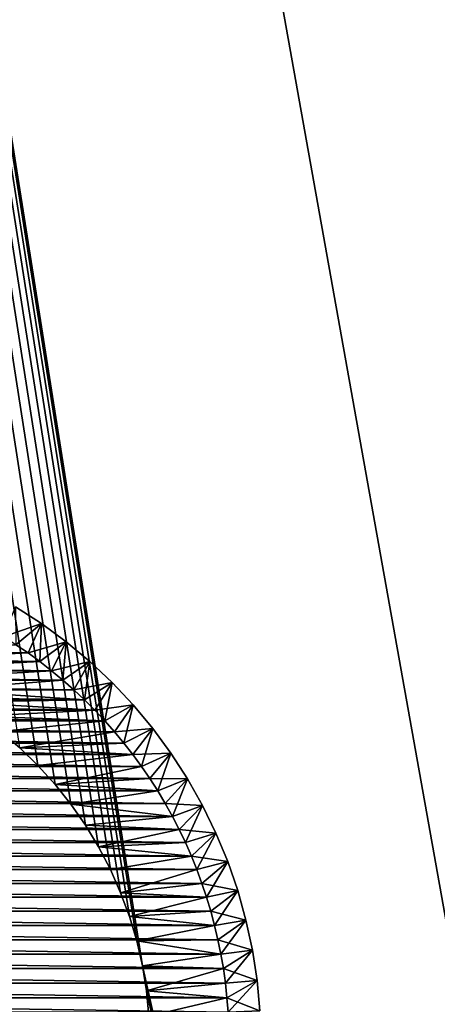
# Model space of a CAD drawing. Extents: x -260 to 260, y -882 to 882.
# Tile 48 of 234: x 208 to 222, y -599 to -568. Entities that reach past the tile are written whole.
import ezdxf

# ---------------------------------------------------------------- set-up
doc = ezdxf.new("R2010")
doc.units = 0
doc.header["$LTSCALE"] = 21.359881
for name, color, linetype in [('1', 7, 'CONTINUOUS'), ('11', 7, 'CONTINUOUS'), ('12', 7, 'CONTINUOUS'), ('17', 7, 'CONTINUOUS'), ('2', 7, 'CONTINUOUS'), ('7', 7, 'CONTINUOUS'), ('86', 7, 'CONTINUOUS'), ('88', 7, 'CONTINUOUS')]:
    doc.layers.add(name, color=color, linetype=linetype)

msp = doc.modelspace()

# ---------------------------------------------------------------- linework, layer by layer
at = {"layer": '1', "color": 7, "linetype": 'CONTINUOUS'}
for points in [[(-253.525, 0), (-253.525, -812.5), (253.525, 0), (-253.525, 0)], [(253.525, 0), (-253.525, -812.5), (253.525, -812.5), (253.525, 0)]]:
    msp.add_3dface(points, dxfattribs=at)
at = {"layer": '11', "color": 7, "linetype": 'CONTINUOUS'}
for points in [[(208.285, -587.496, -20), (201.995, -587.66, -20), (208.667, -587.757, -20), (208.285, -587.496, -20)], [(201.995, -587.66, -20), (202.782, -587.813, -20), (208.667, -587.757, -20), (201.995, -587.66, -20)], [(202.782, -587.813, -20), (203.557, -588.017, -20), (208.667, -587.757, -20), (202.782, -587.813, -20)], [(208.667, -587.757, -20), (203.557, -588.017, -20), (209.04, -588.03, -20), (208.667, -587.757, -20)], [(203.557, -588.017, -20), (204.317, -588.269, -20), (209.04, -588.03, -20), (203.557, -588.017, -20)], [(209.04, -588.03, -20), (204.317, -588.269, -20), (209.404, -588.314, -20), (209.04, -588.03, -20)], [(204.317, -588.269, -20), (205.06, -588.57, -20), (209.404, -588.314, -20), (204.317, -588.269, -20)], [(209.404, -588.314, -20), (205.06, -588.57, -20), (209.759, -588.609, -20), (209.404, -588.314, -20)], [(205.06, -588.57, -20), (205.782, -588.917, -20), (209.759, -588.609, -20), (205.06, -588.57, -20)], [(209.759, -588.609, -20), (205.782, -588.917, -20), (210.105, -588.915, -20), (209.759, -588.609, -20)], [(210.105, -588.915, -20), (205.782, -588.917, -20), (210.442, -589.231, -20), (210.105, -588.915, -20)], [(205.782, -588.917, -20), (206.48, -589.311, -20), (210.442, -589.231, -20), (205.782, -588.917, -20)], [(210.442, -589.231, -20), (206.48, -589.311, -20), (210.769, -589.558, -20), (210.442, -589.231, -20)], [(206.48, -589.311, -20), (207.152, -589.748, -20), (210.769, -589.558, -20), (206.48, -589.311, -20)], [(210.769, -589.558, -20), (207.152, -589.748, -20), (211.085, -589.895, -20), (210.769, -589.558, -20)], [(207.152, -589.748, -20), (207.794, -590.227, -20), (211.085, -589.895, -20), (207.152, -589.748, -20)], [(211.085, -589.895, -20), (207.794, -590.227, -20), (211.391, -590.241, -20), (211.085, -589.895, -20)], [(207.794, -590.227, -20), (208.404, -590.747, -20), (211.391, -590.241, -20), (207.794, -590.227, -20)], [(211.391, -590.241, -20), (208.404, -590.747, -20), (211.686, -590.596, -20), (211.391, -590.241, -20)], [(211.686, -590.596, -20), (208.404, -590.747, -20), (211.97, -590.96, -20), (211.686, -590.596, -20)], [(208.404, -590.747, -20), (208.979, -591.304, -20), (211.97, -590.96, -20), (208.404, -590.747, -20)], [(211.97, -590.96, -20), (208.979, -591.304, -20), (212.243, -591.333, -20), (211.97, -590.96, -20)], [(208.979, -591.304, -20), (209.518, -591.897, -20), (212.243, -591.333, -20), (208.979, -591.304, -20)], [(212.243, -591.333, -20), (209.518, -591.897, -20), (212.504, -591.715, -20), (212.243, -591.333, -20)], [(212.504, -591.715, -20), (209.518, -591.897, -20), (212.753, -592.104, -20), (212.504, -591.715, -20)], [(209.518, -591.897, -20), (210.018, -592.524, -20), (212.753, -592.104, -20), (209.518, -591.897, -20)], [(212.753, -592.104, -20), (210.018, -592.524, -20), (212.99, -592.5, -20), (212.753, -592.104, -20)], [(212.99, -592.5, -20), (210.018, -592.524, -20), (213.215, -592.904, -20), (212.99, -592.5, -20)], [(210.018, -592.524, -20), (210.476, -593.181, -20), (213.215, -592.904, -20), (210.018, -592.524, -20)], [(213.215, -592.904, -20), (210.476, -593.181, -20), (213.427, -593.314, -20), (213.215, -592.904, -20)], [(210.476, -593.181, -20), (210.891, -593.866, -20), (213.427, -593.314, -20), (210.476, -593.181, -20)], [(213.427, -593.314, -20), (210.891, -593.866, -20), (213.627, -593.731, -20), (213.427, -593.314, -20)], [(213.627, -593.731, -20), (210.891, -593.866, -20), (213.814, -594.153, -20), (213.627, -593.731, -20)], [(210.891, -593.866, -20), (211.262, -594.576, -20), (213.814, -594.153, -20), (210.891, -593.866, -20)], [(213.814, -594.153, -20), (211.262, -594.576, -20), (213.987, -594.581, -20), (213.814, -594.153, -20)], [(211.262, -594.576, -20), (211.586, -595.309, -20), (213.987, -594.581, -20), (211.262, -594.576, -20)], [(213.987, -594.581, -20), (211.586, -595.309, -20), (214.147, -595.015, -20), (213.987, -594.581, -20)], [(214.147, -595.015, -20), (211.586, -595.309, -20), (214.294, -595.453, -20), (214.147, -595.015, -20)], [(211.586, -595.309, -20), (211.863, -596.061, -20), (214.294, -595.453, -20), (211.586, -595.309, -20)], [(214.294, -595.453, -20), (211.863, -596.061, -20), (214.427, -595.895, -20), (214.294, -595.453, -20)], [(214.427, -595.895, -20), (211.863, -596.061, -20), (214.547, -596.341, -20), (214.427, -595.895, -20)], [(211.863, -596.061, -20), (212.091, -596.829, -20), (214.547, -596.341, -20), (211.863, -596.061, -20)], [(214.547, -596.341, -20), (212.091, -596.829, -20), (214.653, -596.791, -20), (214.547, -596.341, -20)], [(214.653, -596.791, -20), (212.091, -596.829, -20), (214.745, -597.244, -20), (214.653, -596.791, -20)], [(212.091, -596.829, -20), (212.27, -597.611, -20), (214.745, -597.244, -20), (212.091, -596.829, -20)], [(214.745, -597.244, -20), (212.27, -597.611, -20), (214.822, -597.699, -20), (214.745, -597.244, -20)], [(212.27, -597.611, -20), (212.397, -598.402, -20), (214.822, -597.699, -20), (212.27, -597.611, -20)], [(214.822, -597.699, -20), (212.397, -598.402, -20), (214.886, -598.157, -20), (214.822, -597.699, -20)], [(214.886, -598.157, -20), (212.397, -598.402, -20), (214.936, -598.616, -20), (214.886, -598.157, -20)], [(212.397, -598.402, -20), (212.474, -599.199, -20), (214.936, -598.616, -20), (212.397, -598.402, -20)], [(214.936, -598.616, -20), (212.474, -599.199, -20), (214.972, -599.077, -20), (214.936, -598.616, -20)]]:
    msp.add_3dface(points, dxfattribs=at)
at = {"layer": '12', "color": 7, "linetype": 'CONTINUOUS'}
for points in [[(191.715, -587.496, -70), (208.667, -587.757, -70), (191.333, -587.757, -70), (191.715, -587.496, -70)], [(208.285, -587.496, -70), (208.667, -587.757, -70), (191.715, -587.496, -70), (208.285, -587.496, -70)], [(191.333, -587.757, -70), (209.04, -588.03, -70), (190.96, -588.03, -70), (191.333, -587.757, -70)], [(208.667, -587.757, -70), (209.04, -588.03, -70), (191.333, -587.757, -70), (208.667, -587.757, -70)], [(190.96, -588.03, -70), (209.404, -588.314, -70), (190.596, -588.314, -70), (190.96, -588.03, -70)], [(209.04, -588.03, -70), (209.404, -588.314, -70), (190.96, -588.03, -70), (209.04, -588.03, -70)], [(190.596, -588.314, -70), (209.759, -588.609, -70), (190.241, -588.609, -70), (190.596, -588.314, -70)], [(209.404, -588.314, -70), (209.759, -588.609, -70), (190.596, -588.314, -70), (209.404, -588.314, -70)], [(190.241, -588.609, -70), (210.105, -588.915, -70), (189.895, -588.915, -70), (190.241, -588.609, -70)], [(209.759, -588.609, -70), (210.105, -588.915, -70), (190.241, -588.609, -70), (209.759, -588.609, -70)], [(189.895, -588.915, -70), (210.442, -589.231, -70), (189.558, -589.231, -70), (189.895, -588.915, -70)], [(210.105, -588.915, -70), (210.442, -589.231, -70), (189.895, -588.915, -70), (210.105, -588.915, -70)], [(189.558, -589.231, -70), (210.769, -589.558, -70), (189.231, -589.558, -70), (189.558, -589.231, -70)], [(210.442, -589.231, -70), (210.769, -589.558, -70), (189.558, -589.231, -70), (210.442, -589.231, -70)], [(189.231, -589.558, -70), (211.085, -589.895, -70), (188.915, -589.895, -70), (189.231, -589.558, -70)], [(210.769, -589.558, -70), (211.085, -589.895, -70), (189.231, -589.558, -70), (210.769, -589.558, -70)], [(188.915, -589.895, -70), (211.391, -590.241, -70), (188.609, -590.241, -70), (188.915, -589.895, -70)], [(211.085, -589.895, -70), (211.391, -590.241, -70), (188.915, -589.895, -70), (211.085, -589.895, -70)], [(188.609, -590.241, -70), (211.686, -590.596, -70), (188.314, -590.596, -70), (188.609, -590.241, -70)], [(211.391, -590.241, -70), (211.686, -590.596, -70), (188.609, -590.241, -70), (211.391, -590.241, -70)], [(188.314, -590.596, -70), (211.97, -590.96, -70), (188.03, -590.96, -70), (188.314, -590.596, -70)], [(211.686, -590.596, -70), (211.97, -590.96, -70), (188.314, -590.596, -70), (211.686, -590.596, -70)], [(188.03, -590.96, -70), (212.243, -591.333, -70), (187.757, -591.333, -70), (188.03, -590.96, -70)], [(211.97, -590.96, -70), (212.243, -591.333, -70), (188.03, -590.96, -70), (211.97, -590.96, -70)], [(187.757, -591.333, -70), (212.504, -591.715, -70), (187.496, -591.715, -70), (187.757, -591.333, -70)], [(212.243, -591.333, -70), (212.504, -591.715, -70), (187.757, -591.333, -70), (212.243, -591.333, -70)], [(187.496, -591.715, -70), (212.753, -592.104, -70), (187.247, -592.104, -70), (187.496, -591.715, -70)], [(212.504, -591.715, -70), (212.753, -592.104, -70), (187.496, -591.715, -70), (212.504, -591.715, -70)], [(187.247, -592.104, -70), (212.99, -592.5, -70), (187.01, -592.5, -70), (187.247, -592.104, -70)], [(212.753, -592.104, -70), (212.99, -592.5, -70), (187.247, -592.104, -70), (212.753, -592.104, -70)], [(187.01, -592.5, -70), (213.215, -592.904, -70), (186.785, -592.904, -70), (187.01, -592.5, -70)], [(212.99, -592.5, -70), (213.215, -592.904, -70), (187.01, -592.5, -70), (212.99, -592.5, -70)], [(186.785, -592.904, -70), (213.427, -593.314, -70), (186.573, -593.314, -70), (186.785, -592.904, -70)], [(213.215, -592.904, -70), (213.427, -593.314, -70), (186.785, -592.904, -70), (213.215, -592.904, -70)], [(186.573, -593.314, -70), (213.627, -593.731, -70), (186.373, -593.731, -70), (186.573, -593.314, -70)], [(213.427, -593.314, -70), (213.627, -593.731, -70), (186.573, -593.314, -70), (213.427, -593.314, -70)], [(186.373, -593.731, -70), (213.814, -594.153, -70), (186.186, -594.153, -70), (186.373, -593.731, -70)], [(213.627, -593.731, -70), (213.814, -594.153, -70), (186.373, -593.731, -70), (213.627, -593.731, -70)], [(186.186, -594.153, -70), (213.987, -594.581, -70), (186.013, -594.581, -70), (186.186, -594.153, -70)], [(213.814, -594.153, -70), (213.987, -594.581, -70), (186.186, -594.153, -70), (213.814, -594.153, -70)], [(186.013, -594.581, -70), (214.147, -595.015, -70), (185.853, -595.015, -70), (186.013, -594.581, -70)], [(213.987, -594.581, -70), (214.147, -595.015, -70), (186.013, -594.581, -70), (213.987, -594.581, -70)], [(185.853, -595.015, -70), (214.294, -595.453, -70), (185.706, -595.453, -70), (185.853, -595.015, -70)], [(214.147, -595.015, -70), (214.294, -595.453, -70), (185.853, -595.015, -70), (214.147, -595.015, -70)], [(185.706, -595.453, -70), (214.427, -595.895, -70), (185.573, -595.895, -70), (185.706, -595.453, -70)], [(214.294, -595.453, -70), (214.427, -595.895, -70), (185.706, -595.453, -70), (214.294, -595.453, -70)], [(185.573, -595.895, -70), (214.547, -596.341, -70), (185.453, -596.341, -70), (185.573, -595.895, -70)], [(214.427, -595.895, -70), (214.547, -596.341, -70), (185.573, -595.895, -70), (214.427, -595.895, -70)], [(185.453, -596.341, -70), (214.653, -596.791, -70), (185.347, -596.791, -70), (185.453, -596.341, -70)], [(214.547, -596.341, -70), (214.653, -596.791, -70), (185.453, -596.341, -70), (214.547, -596.341, -70)], [(185.347, -596.791, -70), (214.745, -597.244, -70), (185.255, -597.244, -70), (185.347, -596.791, -70)], [(214.653, -596.791, -70), (214.745, -597.244, -70), (185.347, -596.791, -70), (214.653, -596.791, -70)], [(185.255, -597.244, -70), (214.822, -597.699, -70), (185.178, -597.699, -70), (185.255, -597.244, -70)], [(214.745, -597.244, -70), (214.822, -597.699, -70), (185.255, -597.244, -70), (214.745, -597.244, -70)], [(185.178, -597.699, -70), (214.886, -598.157, -70), (185.114, -598.157, -70), (185.178, -597.699, -70)], [(214.822, -597.699, -70), (214.886, -598.157, -70), (185.178, -597.699, -70), (214.822, -597.699, -70)], [(185.114, -598.157, -70), (214.936, -598.616, -70), (185.064, -598.616, -70), (185.114, -598.157, -70)], [(214.886, -598.157, -70), (214.936, -598.616, -70), (185.114, -598.157, -70), (214.886, -598.157, -70)], [(185.064, -598.616, -70), (214.972, -599.077, -70), (185.028, -599.077, -70), (185.064, -598.616, -70)], [(214.936, -598.616, -70), (214.972, -599.077, -70), (185.064, -598.616, -70), (214.936, -598.616, -70)]]:
    msp.add_3dface(points, dxfattribs=at)
at = {"layer": '17', "color": 7, "linetype": 'CONTINUOUS'}
for points in [[(208.277, -586.307, -21), (209.089, -586.832, -21), (208.277, -586.307, -69), (208.277, -586.307, -21)], [(208.277, -586.307, -69), (209.089, -586.832, -21), (209.089, -586.832, -69), (208.277, -586.307, -69)], [(209.089, -586.832, -21), (209.868, -587.405, -21), (209.089, -586.832, -69), (209.089, -586.832, -21)], [(209.089, -586.832, -69), (209.868, -587.405, -21), (209.868, -587.405, -69), (209.089, -586.832, -69)], [(209.868, -587.405, -21), (210.61, -588.024, -21), (209.868, -587.405, -69), (209.868, -587.405, -21)], [(209.868, -587.405, -69), (210.61, -588.024, -21), (210.61, -588.024, -69), (209.868, -587.405, -69)], [(210.61, -588.024, -21), (211.314, -588.686, -21), (210.61, -588.024, -69), (210.61, -588.024, -21)], [(210.61, -588.024, -69), (211.314, -588.686, -21), (211.314, -588.686, -69), (210.61, -588.024, -69)], [(211.314, -588.686, -21), (211.976, -589.39, -21), (211.314, -588.686, -69), (211.314, -588.686, -21)], [(211.314, -588.686, -69), (211.976, -589.39, -21), (211.976, -589.39, -69), (211.314, -588.686, -69)], [(211.976, -589.39, -21), (212.595, -590.132, -21), (211.976, -589.39, -69), (211.976, -589.39, -21)], [(211.976, -589.39, -69), (212.595, -590.132, -21), (212.595, -590.132, -69), (211.976, -589.39, -69)], [(212.595, -590.132, -21), (213.168, -590.911, -21), (212.595, -590.132, -69), (212.595, -590.132, -21)], [(212.595, -590.132, -69), (213.168, -590.911, -21), (213.168, -590.911, -69), (212.595, -590.132, -69)], [(213.168, -590.911, -21), (213.693, -591.723, -21), (213.168, -590.911, -69), (213.168, -590.911, -21)], [(213.168, -590.911, -69), (213.693, -591.723, -21), (213.693, -591.723, -69), (213.168, -590.911, -69)], [(213.693, -591.723, -21), (214.167, -592.564, -21), (213.693, -591.723, -69), (213.693, -591.723, -21)], [(213.693, -591.723, -69), (214.167, -592.564, -21), (214.167, -592.564, -69), (213.693, -591.723, -69)], [(214.167, -592.564, -21), (214.59, -593.433, -21), (214.167, -592.564, -69), (214.167, -592.564, -21)], [(214.167, -592.564, -69), (214.59, -593.433, -21), (214.59, -593.433, -69), (214.167, -592.564, -69)], [(214.59, -593.433, -21), (214.96, -594.326, -21), (214.59, -593.433, -69), (214.59, -593.433, -21)], [(214.59, -593.433, -69), (214.96, -594.326, -21), (214.96, -594.326, -69), (214.59, -593.433, -69)], [(214.96, -594.326, -21), (215.276, -595.24, -21), (214.96, -594.326, -69), (214.96, -594.326, -21)], [(214.96, -594.326, -69), (215.276, -595.24, -21), (215.276, -595.24, -69), (214.96, -594.326, -69)], [(215.276, -595.24, -21), (215.535, -596.171, -21), (215.276, -595.24, -69), (215.276, -595.24, -21)], [(215.276, -595.24, -69), (215.535, -596.171, -21), (215.535, -596.171, -69), (215.276, -595.24, -69)], [(215.535, -596.171, -21), (215.738, -597.116, -21), (215.535, -596.171, -69), (215.535, -596.171, -21)], [(215.535, -596.171, -69), (215.738, -597.116, -21), (215.738, -597.116, -69), (215.535, -596.171, -69)], [(215.738, -597.116, -21), (215.883, -598.071, -21), (215.738, -597.116, -69), (215.738, -597.116, -21)], [(215.738, -597.116, -69), (215.883, -598.071, -21), (215.883, -598.071, -69), (215.738, -597.116, -69)], [(215.883, -598.071, -21), (215.971, -599.034, -21), (215.883, -598.071, -69), (215.883, -598.071, -21)], [(215.883, -598.071, -69), (215.971, -599.034, -21), (215.971, -599.034, -69), (215.883, -598.071, -69)]]:
    msp.add_3dface(points, dxfattribs=at)
at = {"layer": '2', "color": 7, "linetype": 'CONTINUOUS'}
for points in [[(152.5, -85, -9), (260.487, -812.5, -9), (136.739, -120, -9), (152.5, -85, -9)], [(237.5, -85, -9), (260.487, -812.5, -9), (152.5, -85, -9), (237.5, -85, -9)], [(260.487, -812.5, -9), (212.27, -597.611, -9), (136.739, -120, -9), (260.487, -812.5, -9)], [(208.979, -591.304, -9), (208.404, -590.747, -9), (136.739, -120, -9), (208.979, -591.304, -9)], [(209.518, -591.897, -9), (208.979, -591.304, -9), (136.739, -120, -9), (209.518, -591.897, -9)], [(210.018, -592.524, -9), (209.518, -591.897, -9), (136.739, -120, -9), (210.018, -592.524, -9)], [(210.476, -593.181, -9), (210.018, -592.524, -9), (136.739, -120, -9), (210.476, -593.181, -9)], [(210.891, -593.866, -9), (210.476, -593.181, -9), (136.739, -120, -9), (210.891, -593.866, -9)], [(211.262, -594.576, -9), (210.891, -593.866, -9), (136.739, -120, -9), (211.262, -594.576, -9)], [(211.586, -595.309, -9), (211.262, -594.576, -9), (136.739, -120, -9), (211.586, -595.309, -9)], [(211.863, -596.061, -9), (211.586, -595.309, -9), (136.739, -120, -9), (211.863, -596.061, -9)], [(212.091, -596.829, -9), (211.863, -596.061, -9), (136.739, -120, -9), (212.091, -596.829, -9)], [(212.27, -597.611, -9), (212.091, -596.829, -9), (136.739, -120, -9), (212.27, -597.611, -9)], [(212.27, -597.611, -9), (260.487, -812.5, -9), (212.397, -598.402, -9), (212.27, -597.611, -9)], [(212.397, -598.402, -9), (260.487, -812.5, -9), (212.474, -599.199, -9), (212.397, -598.402, -9)]]:
    msp.add_3dface(points, dxfattribs=at)
at = {"layer": '7', "color": 7, "linetype": 'CONTINUOUS'}
for points in [[(207.794, -590.227, -20), (208.404, -590.747, -9), (208.404, -590.747, -20), (207.794, -590.227, -20)], [(208.404, -590.747, -9), (208.979, -591.304, -9), (208.404, -590.747, -20), (208.404, -590.747, -9)], [(208.404, -590.747, -20), (208.979, -591.304, -9), (208.979, -591.304, -20), (208.404, -590.747, -20)], [(208.979, -591.304, -9), (209.518, -591.897, -9), (208.979, -591.304, -20), (208.979, -591.304, -9)], [(208.979, -591.304, -20), (209.518, -591.897, -9), (209.518, -591.897, -20), (208.979, -591.304, -20)], [(209.518, -591.897, -9), (210.018, -592.524, -9), (209.518, -591.897, -20), (209.518, -591.897, -9)], [(209.518, -591.897, -20), (210.018, -592.524, -9), (210.018, -592.524, -20), (209.518, -591.897, -20)], [(210.018, -592.524, -9), (210.476, -593.181, -9), (210.018, -592.524, -20), (210.018, -592.524, -9)], [(210.018, -592.524, -20), (210.476, -593.181, -9), (210.476, -593.181, -20), (210.018, -592.524, -20)], [(210.476, -593.181, -9), (210.891, -593.866, -9), (210.476, -593.181, -20), (210.476, -593.181, -9)], [(210.476, -593.181, -20), (210.891, -593.866, -9), (210.891, -593.866, -20), (210.476, -593.181, -20)], [(210.891, -593.866, -9), (211.262, -594.576, -9), (210.891, -593.866, -20), (210.891, -593.866, -9)], [(210.891, -593.866, -20), (211.262, -594.576, -9), (211.262, -594.576, -20), (210.891, -593.866, -20)], [(211.262, -594.576, -9), (211.586, -595.309, -9), (211.262, -594.576, -20), (211.262, -594.576, -9)], [(211.262, -594.576, -20), (211.586, -595.309, -9), (211.586, -595.309, -20), (211.262, -594.576, -20)], [(211.586, -595.309, -9), (211.863, -596.061, -9), (211.586, -595.309, -20), (211.586, -595.309, -9)], [(211.586, -595.309, -20), (211.863, -596.061, -9), (211.863, -596.061, -20), (211.586, -595.309, -20)], [(211.863, -596.061, -9), (212.091, -596.829, -9), (211.863, -596.061, -20), (211.863, -596.061, -9)], [(211.863, -596.061, -20), (212.091, -596.829, -9), (212.091, -596.829, -20), (211.863, -596.061, -20)], [(212.091, -596.829, -9), (212.27, -597.611, -9), (212.091, -596.829, -20), (212.091, -596.829, -9)], [(212.091, -596.829, -20), (212.27, -597.611, -9), (212.27, -597.611, -20), (212.091, -596.829, -20)], [(212.27, -597.611, -9), (212.397, -598.402, -9), (212.27, -597.611, -20), (212.27, -597.611, -9)], [(212.27, -597.611, -20), (212.397, -598.402, -9), (212.397, -598.402, -20), (212.27, -597.611, -20)], [(212.397, -598.402, -9), (212.474, -599.199, -9), (212.397, -598.402, -20), (212.397, -598.402, -9)], [(212.397, -598.402, -20), (212.474, -599.199, -9), (212.474, -599.199, -20), (212.397, -598.402, -20)]]:
    msp.add_3dface(points, dxfattribs=at)
at = {"layer": '86', "color": 7, "linetype": 'CONTINUOUS'}
for points in [[(208.285, -587.496, -20), (209.089, -586.832, -21), (208.277, -586.307, -21), (208.285, -587.496, -20)], [(208.285, -587.496, -20), (208.667, -587.757, -20), (209.089, -586.832, -21), (208.285, -587.496, -20)], [(208.667, -587.757, -20), (209.04, -588.03, -20), (209.089, -586.832, -21), (208.667, -587.757, -20)], [(209.04, -588.03, -20), (209.868, -587.405, -21), (209.089, -586.832, -21), (209.04, -588.03, -20)], [(209.04, -588.03, -20), (209.404, -588.314, -20), (209.868, -587.405, -21), (209.04, -588.03, -20)], [(209.404, -588.314, -20), (209.759, -588.609, -20), (209.868, -587.405, -21), (209.404, -588.314, -20)], [(209.759, -588.609, -20), (210.61, -588.024, -21), (209.868, -587.405, -21), (209.759, -588.609, -20)], [(209.759, -588.609, -20), (210.105, -588.915, -20), (210.61, -588.024, -21), (209.759, -588.609, -20)], [(210.105, -588.915, -20), (210.442, -589.231, -20), (210.61, -588.024, -21), (210.105, -588.915, -20)], [(210.442, -589.231, -20), (211.314, -588.686, -21), (210.61, -588.024, -21), (210.442, -589.231, -20)], [(210.442, -589.231, -20), (210.769, -589.558, -20), (211.314, -588.686, -21), (210.442, -589.231, -20)], [(210.769, -589.558, -20), (211.085, -589.895, -20), (211.314, -588.686, -21), (210.769, -589.558, -20)], [(211.085, -589.895, -20), (211.976, -589.39, -21), (211.314, -588.686, -21), (211.085, -589.895, -20)], [(211.085, -589.895, -20), (211.391, -590.241, -20), (211.976, -589.39, -21), (211.085, -589.895, -20)], [(211.391, -590.241, -20), (211.686, -590.596, -20), (211.976, -589.39, -21), (211.391, -590.241, -20)], [(211.686, -590.596, -20), (212.595, -590.132, -21), (211.976, -589.39, -21), (211.686, -590.596, -20)], [(211.686, -590.596, -20), (211.97, -590.96, -20), (212.595, -590.132, -21), (211.686, -590.596, -20)], [(211.97, -590.96, -20), (212.243, -591.333, -20), (212.595, -590.132, -21), (211.97, -590.96, -20)], [(212.243, -591.333, -20), (213.168, -590.911, -21), (212.595, -590.132, -21), (212.243, -591.333, -20)], [(212.243, -591.333, -20), (212.504, -591.715, -20), (213.168, -590.911, -21), (212.243, -591.333, -20)], [(212.504, -591.715, -20), (212.753, -592.104, -20), (213.168, -590.911, -21), (212.504, -591.715, -20)], [(212.753, -592.104, -20), (213.693, -591.723, -21), (213.168, -590.911, -21), (212.753, -592.104, -20)], [(212.753, -592.104, -20), (212.99, -592.5, -20), (213.693, -591.723, -21), (212.753, -592.104, -20)], [(212.99, -592.5, -20), (213.215, -592.904, -20), (213.693, -591.723, -21), (212.99, -592.5, -20)], [(213.215, -592.904, -20), (214.167, -592.564, -21), (213.693, -591.723, -21), (213.215, -592.904, -20)], [(213.215, -592.904, -20), (213.427, -593.314, -20), (214.167, -592.564, -21), (213.215, -592.904, -20)], [(213.427, -593.314, -20), (213.627, -593.731, -20), (214.167, -592.564, -21), (213.427, -593.314, -20)], [(213.627, -593.731, -20), (214.59, -593.433, -21), (214.167, -592.564, -21), (213.627, -593.731, -20)], [(213.627, -593.731, -20), (213.814, -594.153, -20), (214.59, -593.433, -21), (213.627, -593.731, -20)], [(213.814, -594.153, -20), (213.987, -594.581, -20), (214.59, -593.433, -21), (213.814, -594.153, -20)], [(213.987, -594.581, -20), (214.96, -594.326, -21), (214.59, -593.433, -21), (213.987, -594.581, -20)], [(213.987, -594.581, -20), (214.147, -595.015, -20), (214.96, -594.326, -21), (213.987, -594.581, -20)], [(214.147, -595.015, -20), (214.294, -595.453, -20), (214.96, -594.326, -21), (214.147, -595.015, -20)], [(214.294, -595.453, -20), (215.276, -595.24, -21), (214.96, -594.326, -21), (214.294, -595.453, -20)], [(214.294, -595.453, -20), (214.427, -595.895, -20), (215.276, -595.24, -21), (214.294, -595.453, -20)], [(214.427, -595.895, -20), (214.547, -596.341, -20), (215.276, -595.24, -21), (214.427, -595.895, -20)], [(214.547, -596.341, -20), (215.535, -596.171, -21), (215.276, -595.24, -21), (214.547, -596.341, -20)], [(214.547, -596.341, -20), (214.653, -596.791, -20), (215.535, -596.171, -21), (214.547, -596.341, -20)], [(214.653, -596.791, -20), (214.745, -597.244, -20), (215.535, -596.171, -21), (214.653, -596.791, -20)], [(214.745, -597.244, -20), (215.738, -597.116, -21), (215.535, -596.171, -21), (214.745, -597.244, -20)], [(214.745, -597.244, -20), (214.822, -597.699, -20), (215.738, -597.116, -21), (214.745, -597.244, -20)], [(214.822, -597.699, -20), (214.886, -598.157, -20), (215.738, -597.116, -21), (214.822, -597.699, -20)], [(214.886, -598.157, -20), (215.883, -598.071, -21), (215.738, -597.116, -21), (214.886, -598.157, -20)], [(214.886, -598.157, -20), (214.936, -598.616, -20), (215.883, -598.071, -21), (214.886, -598.157, -20)], [(214.936, -598.616, -20), (214.972, -599.077, -20), (215.883, -598.071, -21), (214.936, -598.616, -20)], [(214.972, -599.077, -20), (215.971, -599.034, -21), (215.883, -598.071, -21), (214.972, -599.077, -20)]]:
    msp.add_3dface(points, dxfattribs=at)
at = {"layer": '88', "color": 7, "linetype": 'CONTINUOUS'}
for points in [[(207.896, -587.247, -70), (208.277, -586.307, -69), (209.089, -586.832, -69), (207.896, -587.247, -70)], [(208.285, -587.496, -70), (207.896, -587.247, -70), (209.089, -586.832, -69), (208.285, -587.496, -70)], [(208.667, -587.757, -70), (208.285, -587.496, -70), (209.089, -586.832, -69), (208.667, -587.757, -70)], [(208.667, -587.757, -70), (209.089, -586.832, -69), (209.868, -587.405, -69), (208.667, -587.757, -70)], [(209.04, -588.03, -70), (208.667, -587.757, -70), (209.868, -587.405, -69), (209.04, -588.03, -70)], [(209.404, -588.314, -70), (209.04, -588.03, -70), (209.868, -587.405, -69), (209.404, -588.314, -70)], [(209.404, -588.314, -70), (209.868, -587.405, -69), (210.61, -588.024, -69), (209.404, -588.314, -70)], [(209.759, -588.609, -70), (209.404, -588.314, -70), (210.61, -588.024, -69), (209.759, -588.609, -70)], [(210.105, -588.915, -70), (209.759, -588.609, -70), (210.61, -588.024, -69), (210.105, -588.915, -70)], [(210.105, -588.915, -70), (210.61, -588.024, -69), (211.314, -588.686, -69), (210.105, -588.915, -70)], [(210.442, -589.231, -70), (210.105, -588.915, -70), (211.314, -588.686, -69), (210.442, -589.231, -70)], [(210.769, -589.558, -70), (210.442, -589.231, -70), (211.314, -588.686, -69), (210.769, -589.558, -70)], [(210.769, -589.558, -70), (211.314, -588.686, -69), (211.976, -589.39, -69), (210.769, -589.558, -70)], [(211.085, -589.895, -70), (210.769, -589.558, -70), (211.976, -589.39, -69), (211.085, -589.895, -70)], [(211.391, -590.241, -70), (211.085, -589.895, -70), (211.976, -589.39, -69), (211.391, -590.241, -70)], [(211.391, -590.241, -70), (211.976, -589.39, -69), (212.595, -590.132, -69), (211.391, -590.241, -70)], [(211.686, -590.596, -70), (211.391, -590.241, -70), (212.595, -590.132, -69), (211.686, -590.596, -70)], [(211.97, -590.96, -70), (211.686, -590.596, -70), (212.595, -590.132, -69), (211.97, -590.96, -70)], [(211.97, -590.96, -70), (212.595, -590.132, -69), (213.168, -590.911, -69), (211.97, -590.96, -70)], [(212.243, -591.333, -70), (211.97, -590.96, -70), (213.168, -590.911, -69), (212.243, -591.333, -70)], [(212.504, -591.715, -70), (212.243, -591.333, -70), (213.168, -590.911, -69), (212.504, -591.715, -70)], [(212.504, -591.715, -70), (213.168, -590.911, -69), (213.693, -591.723, -69), (212.504, -591.715, -70)], [(212.753, -592.104, -70), (212.504, -591.715, -70), (213.693, -591.723, -69), (212.753, -592.104, -70)], [(212.99, -592.5, -70), (212.753, -592.104, -70), (213.693, -591.723, -69), (212.99, -592.5, -70)], [(212.99, -592.5, -70), (213.693, -591.723, -69), (214.167, -592.564, -69), (212.99, -592.5, -70)], [(213.215, -592.904, -70), (212.99, -592.5, -70), (214.167, -592.564, -69), (213.215, -592.904, -70)], [(213.427, -593.314, -70), (213.215, -592.904, -70), (214.167, -592.564, -69), (213.427, -593.314, -70)], [(213.427, -593.314, -70), (214.167, -592.564, -69), (214.59, -593.433, -69), (213.427, -593.314, -70)], [(213.627, -593.731, -70), (213.427, -593.314, -70), (214.59, -593.433, -69), (213.627, -593.731, -70)], [(213.814, -594.153, -70), (213.627, -593.731, -70), (214.59, -593.433, -69), (213.814, -594.153, -70)], [(213.814, -594.153, -70), (214.59, -593.433, -69), (214.96, -594.326, -69), (213.814, -594.153, -70)], [(213.987, -594.581, -70), (213.814, -594.153, -70), (214.96, -594.326, -69), (213.987, -594.581, -70)], [(214.147, -595.015, -70), (213.987, -594.581, -70), (214.96, -594.326, -69), (214.147, -595.015, -70)], [(214.147, -595.015, -70), (214.96, -594.326, -69), (215.276, -595.24, -69), (214.147, -595.015, -70)], [(214.294, -595.453, -70), (214.147, -595.015, -70), (215.276, -595.24, -69), (214.294, -595.453, -70)], [(214.427, -595.895, -70), (214.294, -595.453, -70), (215.276, -595.24, -69), (214.427, -595.895, -70)], [(214.427, -595.895, -70), (215.276, -595.24, -69), (215.535, -596.171, -69), (214.427, -595.895, -70)], [(214.547, -596.341, -70), (214.427, -595.895, -70), (215.535, -596.171, -69), (214.547, -596.341, -70)], [(214.653, -596.791, -70), (214.547, -596.341, -70), (215.535, -596.171, -69), (214.653, -596.791, -70)], [(214.653, -596.791, -70), (215.535, -596.171, -69), (215.738, -597.116, -69), (214.653, -596.791, -70)], [(214.745, -597.244, -70), (214.653, -596.791, -70), (215.738, -597.116, -69), (214.745, -597.244, -70)], [(214.822, -597.699, -70), (214.745, -597.244, -70), (215.738, -597.116, -69), (214.822, -597.699, -70)], [(214.822, -597.699, -70), (215.738, -597.116, -69), (215.883, -598.071, -69), (214.822, -597.699, -70)], [(214.886, -598.157, -70), (214.822, -597.699, -70), (215.883, -598.071, -69), (214.886, -598.157, -70)], [(214.936, -598.616, -70), (214.886, -598.157, -70), (215.883, -598.071, -69), (214.936, -598.616, -70)], [(214.936, -598.616, -70), (215.883, -598.071, -69), (215.971, -599.034, -69), (214.936, -598.616, -70)], [(214.972, -599.077, -70), (214.936, -598.616, -70), (215.971, -599.034, -69), (214.972, -599.077, -70)]]:
    msp.add_3dface(points, dxfattribs=at)

doc.saveas('drawing.dxf')
